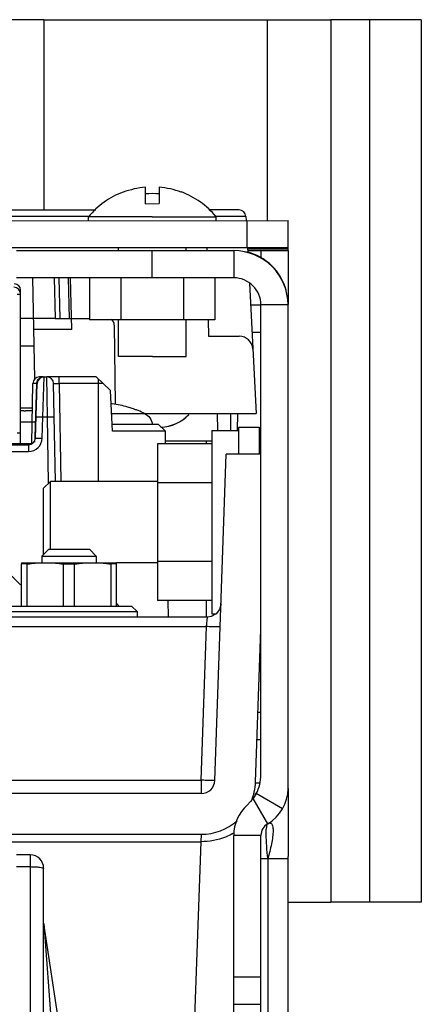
# Model space of a CAD drawing. Header units: millimetres. Extents: x 0 to 2200, y 0 to 2000.
# Tile 13 of 52: x 947 to 977, y 404 to 477. Entities that reach past the tile are written whole.
import ezdxf

# ---------------------------------------------------------------- set-up
doc = ezdxf.new("R2010")
doc.units = ezdxf.units.MM
doc.header["$LTSCALE"] = 130.37037
doc.layers.get('0').update_dxf_attribs({"linetype": 'CONTINUOUS'})
for name, color, linetype in [('00_COMPONENTS', 7, 'CONTINUOUS'), ('03_AXES', 7, 'CONTINUOUS'), ('ACHSEN', 7, 'CONTINUOUS'), ('BEZUGSACHSEN', 7, 'CONTINUOUS'), ('FASEN', 7, 'CONTINUOUS')]:
    doc.layers.add(name, color=color, linetype=linetype)

msp = doc.modelspace()

# ---------------------------------------------------------------- linework, layer by layer
at = {"color": 3, "linetype": 'CONTINUOUS'}
for p, q in [((965.622, 476.514), (970.308, 476.519)), ((949.179, 476.509), (928.667, 476.509)), ((949.179, 476.509), (965.622, 476.514)), ((670.164, 461.51), (967.164, 461.73)), ((967.167, 459.519), (967.167, 455.544)), ((963.167, 457.511), (947.167, 457.511)), ((965.167, 420.906), (965.167, 455.511)), ((965.042, 446.519), (965.042, 444.519)), ((965.091, 420.281), (964.774, 420.281)), ((967.167, 419.898), (967.167, 414.881)), ((963.167, 402.145), (963.167, 416.434)), ((967.167, 411.516), (970.308, 411.519))]:
    msp.add_line(p, q, dxfattribs=at)
at = {"color": 7, "linetype": 'CONTINUOUS'}
for p, q in [((973.155, 476.524), (970.308, 476.521)), ((970.308, 476.521), (970.308, 411.521)), ((974.982, 476.525), (973.155, 476.524)), ((976.982, 476.524), (974.982, 476.525)), ((976.982, 476.524), (976.982, 411.524)), ((955.015, 463.83), (955.024, 463.811)), ((956.666, 462.972), (956.665, 464.181)), ((957.665, 464.182), (957.666, 462.973)), ((959.306, 463.815), (959.315, 463.833)), ((956.666, 462.972), (957.666, 462.973)), ((957.166, 462.011), (952.466, 462.008)), ((957.166, 462.011), (961.866, 462.015)), ((961.867, 461.726), (961.866, 462.015)), ((952.467, 461.719), (952.466, 462.008)), ((964.166, 459.728), (964.164, 461.728)), ((967.166, 459.73), (967.164, 461.73)), ((947.167, 459.511), (963.167, 459.511)), ((954.668, 459.511), (954.668, 459.721)), ((957.167, 457.511), (957.167, 459.511)), ((959.668, 459.511), (959.668, 459.725)), ((965.167, 459.519), (967.167, 459.519)), ((965.167, 459.519), (965.167, 458.956)), ((967.167, 459.52), (967.167, 459.73)), ((952.548, 457.511), (952.548, 454.411)), ((954.857, 457.511), (954.857, 454.411)), ((959.476, 457.511), (959.476, 454.411)), ((961.785, 457.511), (961.785, 454.411)), ((964.401, 455.511), (965.167, 455.511)), ((967.167, 419.898), (967.167, 455.511)), ((961.785, 454.411), (952.548, 454.411)), ((954.674, 451.721), (954.672, 454.411)), ((959.674, 451.725), (959.672, 454.411)), ((964.505, 453.511), (965.167, 453.511)), ((957.174, 451.723), (954.674, 451.721)), ((957.174, 451.723), (959.674, 451.725)), ((948.288, 445.286), (948.365, 449.722)), ((948.559, 445.696), (948.7, 449.731)), ((949.137, 450.213), (948.865, 450.213)), ((948.882, 450.213), (949.137, 450.213)), ((949.2, 450.214), (949.402, 450.214)), ((950.302, 450.213), (949.402, 450.213)), ((950.028, 442.511), (949.902, 449.723)), ((949.902, 449.723), (949.902, 449.722)), ((953.033, 450.213), (950.302, 450.213)), ((953.033, 450.213), (954.086, 449.214)), ((954.243, 446.213), (954.086, 449.214)), ((957.62, 446.713), (954.207, 446.713)), ((958.129, 446.213), (954.243, 446.213)), ((957.621, 446.713), (958.129, 446.213)), ((958.146, 445.284), (958.129, 446.213)), ((963.542, 446.519), (965.042, 446.519)), ((963.542, 444.519), (963.542, 446.519)), ((924.908, 445.214), (948.059, 445.214)), ((961.542, 445.284), (957.542, 445.284)), ((957.542, 445.284), (957.542, 433.737)), ((961.776, 420.486), (962.616, 444.521)), ((965.167, 444.521), (962.616, 444.521)), ((949.667, 442.511), (949.167, 442.011)), ((957.542, 442.511), (949.667, 442.511)), ((949.667, 437.519), (949.667, 442.511)), ((949.167, 437.144), (949.167, 442.008)), ((961.542, 442.398), (957.542, 442.398)), ((949.542, 437.519), (949.042, 437.019)), ((949.542, 437.519), (952.542, 437.519)), ((952.542, 437.519), (953.042, 437.019)), ((949.042, 437.019), (953.042, 437.019)), ((949.042, 437.019), (949.042, 436.519)), ((953.042, 437.019), (953.042, 436.519)), ((957.542, 436.511), (954.542, 436.511)), ((961.542, 436.624), (957.542, 436.624)), ((961.542, 433.737), (957.542, 433.737)), ((958.368, 432.52), (958.347, 433.737)), ((962.129, 433.08), (961.871, 432.751)), ((962.23, 433.485), (962.129, 433.08)), ((961.231, 432.52), (900.702, 432.52)), ((961.501, 432.557), (961.231, 432.52)), ((961.871, 432.751), (961.501, 432.557)), ((964.774, 420.382), (965.167, 431.612)), ((964.954, 425.511), (965.167, 425.511)), ((964.884, 423.511), (965.167, 423.511)), ((960.777, 419.521), (901.156, 419.521)), ((964.826, 419.517), (964.599, 419.15)), ((964.745, 419.52), (964.74, 419.383)), ((964.599, 419.15), (964.167, 418.67)), ((901.156, 416.521), (960.777, 416.521)), ((965.167, 402.145), (965.167, 416.434)), ((948.167, 415.011), (947.167, 415.011)), ((967.167, 275.511), (967.167, 414.881)), ((949.167, 311.511), (949.167, 414.011)), ((973.155, 411.524), (970.308, 411.521)), ((974.982, 411.525), (973.155, 411.524)), ((976.982, 411.524), (974.982, 411.525)), ((964.167, 310.511), (949.178, 409.937)), ((963.167, 406.011), (965.167, 406.011)), ((963.167, 404.011), (965.167, 404.011))]:
    msp.add_line(p, q, dxfattribs=at)
at = {"color": 9, "linetype": 'CONTINUOUS'}
for p, q in [((973.155, 476.524), (973.155, 411.524)), ((949.179, 476.509), (949.179, 462.512)), ((965.622, 476.514), (965.622, 461.729)), ((963.167, 459.511), (963.167, 457.511)), ((967.167, 455.511), (965.167, 455.511)), ((948.668, 449.722), (948.365, 449.722)), ((948.537, 445.762), (948.668, 449.722)), ((948.7, 449.73), (948.668, 449.722)), ((949.114, 447.266), (949.2, 450.214)), ((949.445, 447.266), (949.402, 450.214)), ((950.302, 449.722), (950.302, 450.213)), ((953.551, 449.722), (950.302, 449.722)), ((950.302, 449.722), (950.428, 442.511)), ((953.217, 442.511), (953.217, 450.039)), ((949.059, 445.688), (949.114, 447.266)), ((949.114, 447.266), (949.445, 447.266)), ((949.531, 442.375), (949.445, 447.266)), ((948.525, 445.41), (948.537, 445.762)), ((961.167, 445.284), (961.167, 445.509)), ((943.081, 444.723), (948.059, 444.723)), ((948.059, 445.214), (948.059, 444.723)), ((961.167, 432.52), (961.167, 433.737)), ((961.172, 431.82), (961.231, 432.52)), ((900.761, 431.82), (961.172, 431.82)), ((960.777, 420.502), (961.172, 431.82)), ((901.156, 420.502), (960.777, 420.502)), ((960.777, 420.502), (960.777, 419.521)), ((966.765, 418.398), (964.826, 419.517)), ((965.667, 417.3), (964.599, 419.15)), ((960.777, 416.517), (960.733, 415.974)), ((965.167, 416.434), (963.167, 416.434)), ((822.701, 415.974), (960.733, 415.974)), ((960.733, 415.974), (960.245, 402.011)), ((948.167, 415.011), (948.167, 311.511)), ((965.667, 414.702), (965.167, 414.702)), ((967.167, 414.702), (965.667, 414.702)), ((965.667, 414.702), (965.667, 374.321)), ((947.167, 414.135), (948.167, 414.135)), ((949.178, 409.937), (950.167, 396.669))]:
    msp.add_line(p, q, dxfattribs=at)
at = {"color": 4, "linetype": 'CONTINUOUS'}
for p, q in [((967.166, 459.73), (946.166, 459.715)), ((967.174, 459.627), (964.185, 459.628)), ((964.191, 459.519), (967.174, 459.52)), ((967.157, 459.627), (967.157, 459.52))]:
    msp.add_line(p, q, dxfattribs=at)
at = {"color": 7, "linetype": 'CONTINUOUS'}
for centre, radius, start, end in [((957.169, 458.124), 6.1, 110.68019, 140.44047), ((957.169, 458.123), 6.1, 110.68019, 140.44047), ((957.169, 458.123), 6.1, 110.68019, 140.44047), ((957.169, 458.123), 6.079, 94.75996, 110.66033), ((957.167, 456.929), 6.784, 85.77306, 94.22694), ((957.169, 458.123), 6.079, 69.42447, 85.32484), ((957.169, 458.124), 6.1, 39.64432, 69.4046), ((957.169, 458.123), 6.1, 39.64432, 69.4046), ((957.169, 458.123), 6.1, 39.64432, 69.4046), ((963.167, 455.511), 4, 359.99958, 90.00056), ((948.865, 449.713), 0.5, 90, 179), ((949.2, 449.714), 0.5, 90, 178), ((949.402, 449.714), 0.5, 1, 90), ((948.059, 445.714), 0.5, 270, 357.99997), ((941.542, 429.518), 8, 42.17406, 120), ((953.042, 432.217), 2, 33.82736, 41.05231), ((962.167, 420.906), 3, 332.42656, 360), ((960.777, 420.521), 1, 270, 358.00002), ((960.777, 420.521), 4, 336.76354, 358.00002), ((964.167, 419.898), 3, 300, 360), ((960.777, 420.521), 4, 270, 311.17563), ((966.167, 416.434), 1, 120, 180), ((948.167, 414.011), 1, 0, 90)]:
    msp.add_arc(centre, radius, start, end, dxfattribs=at)
at = {"color": 3, "linetype": 'CONTINUOUS'}
for centre, radius, start, end in [((963.167, 455.544), 4, 15.18834, 76.14878), ((963.167, 455.511), 2, 359.99916, 90.00056), ((966.167, 416.434), 3, 131.81031, 180)]:
    msp.add_arc(centre, radius, start, end, dxfattribs=at)
at = {"color": 9, "linetype": 'CONTINUOUS'}
for centre, radius, start, end in [((949.192, 449.713), 0.524, 176.99415, 179.06036), ((949.146, 449.751), 0.464, 120.95975, 123.03789), ((948.059, 445.723), 1, 270.00577, 357.99421), ((961.083, 420), 3.969, 300.65499, 302.04906)]:
    msp.add_arc(centre, radius, start, end, dxfattribs=at)
for points, knots in [([(948.669, 449.741), (948.671, 449.781), (948.696, 449.935), (948.796, 450.077), (948.893, 450.14)], [0, 0, 0, 0, 0.257739, 1, 1, 1, 1]), ([(949.902, 449.722), (949.902, 449.724), (949.918, 449.722), (949.935, 449.726), (949.975, 449.725), (950.045, 449.726), (950.157, 449.724), (950.251, 449.723), (950.302, 449.722)], [0, 0, 0, 0, 0.019523, 0.076388, 0.168721, 0.29306, 0.617349, 1, 1, 1, 1]), ([(948.614, 447.275), (948.614, 447.278), (948.634, 447.274), (948.655, 447.279), (948.705, 447.276), (948.793, 447.276), (948.933, 447.272), (949.05, 447.268), (949.114, 447.266)], [0, 0, 0, 0, 0.019557, 0.076463, 0.168945, 0.293181, 0.617457, 1, 1, 1, 1]), ([(949.445, 447.266), (949.509, 447.267), (949.626, 447.269), (949.766, 447.271), (949.854, 447.269), (949.904, 447.271), (949.925, 447.265), (949.945, 447.269), (949.945, 447.266)], [0, 0, 0, 0, 0.38252, 0.7068, 0.831042, 0.923531, 0.980441, 1, 1, 1, 1]), ([(948.559, 445.696), (948.559, 445.7), (948.579, 445.695), (948.6, 445.7), (948.65, 445.698), (948.738, 445.698), (948.878, 445.693), (948.995, 445.69), (949.059, 445.688)], [0, 0, 0, 0, 0.019557, 0.076463, 0.168945, 0.293181, 0.617457, 1, 1, 1, 1]), ([(962.172, 431.802), (962.171, 431.801), (962.162, 431.801), (962.15, 431.799), (962.125, 431.799), (962.076, 431.798), (961.992, 431.799), (961.87, 431.8), (961.72, 431.803), (961.485, 431.809), (961.3, 431.815), (961.172, 431.82)], [0, 0, 0, 0, 0.005112, 0.019595, 0.043483, 0.076558, 0.168952, 0.293254, 0.444711, 0.617486, 1, 1, 1, 1]), ([(961.776, 420.485), (961.776, 420.483), (961.766, 420.484), (961.755, 420.481), (961.73, 420.481), (961.681, 420.48), (961.597, 420.481), (961.474, 420.483), (961.325, 420.486), (961.089, 420.492), (960.904, 420.498), (960.777, 420.502)], [0, 0, 0, 0, 0.005112, 0.019596, 0.043484, 0.076559, 0.168953, 0.293256, 0.444714, 0.61749, 1, 1, 1, 1]), ([(965.667, 417.3), (965.639, 417.284), (965.596, 417.2), (965.561, 417.038), (965.538, 416.793), (965.529, 416.329), (965.565, 415.621), (965.627, 415.024), (965.667, 414.702)], [0, 0, 0, 0, 0.036093, 0.099268, 0.192495, 0.314563, 0.629424, 1, 1, 1, 1]), ([(965.667, 417.3), (965.712, 417.326), (965.784, 417.358), (965.884, 417.348), (965.981, 417.286), (966.055, 417.087), (966.073, 416.76), (966.035, 416.313), (965.912, 415.609), (965.772, 415.066), (965.667, 414.702)], [0, 0, 0, 0, 0.053009, 0.07566, 0.099197, 0.16519, 0.276596, 0.433285, 0.616343, 1, 1, 1, 1]), ([(963.106, 416.586), (962.934, 416.484), (962.195, 416.117), (961.355, 415.967), (960.733, 415.974)], [0, 0, 0, 0, 0.243897, 1, 1, 1, 1]), ([(948.167, 414.135), (948.294, 414.135), (948.531, 414.129), (948.838, 414.107), (949.043, 414.074), (949.138, 414.044), (949.167, 414.021), (949.167, 414.011)], [0, 0, 0, 0, 0.374885, 0.693641, 0.909531, 0.969744, 1, 1, 1, 1])]:
    msp.add_open_spline(points, degree=3, knots=knots, dxfattribs=at)
msp.add_open_spline([(948.907, 450.149), (948.975, 450.19), (949.057, 450.213), (949.137, 450.213)], degree=3, dxfattribs=at)
at = {"layer": '00_COMPONENTS', "color": 7, "linetype": 'CONTINUOUS'}
for p, q in [((836.374, 462.512), (953.004, 462.512)), ((963.559, 462.512), (961.334, 462.512)), ((964.059, 462.038), (964.075, 461.723)), ((961.184, 459.73), (961.188, 459.511)), ((964.18, 459.729), (964.199, 459.367)), ((948.51, 450.058), (948.379, 457.513)), ((951.238, 453.692), (951.138, 457.511)), ((964.316, 457.126), (964.82, 447.512)), ((947.217, 456.313), (947.467, 456.313)), ((947.467, 445.313), (947.467, 456.613)), ((948.432, 454.512), (947.467, 454.512)), ((950.009, 454.513), (948.432, 454.513)), ((950.009, 454.513), (950.363, 454.513)), ((950.363, 454.513), (951.216, 454.513)), ((951.217, 454.513), (952.548, 454.513)), ((961.277, 454.411), (961.298, 453.212)), ((951.238, 453.692), (948.446, 453.692)), ((954.371, 454.017), (954.422, 448.192)), ((961.298, 453.212), (963.572, 453.212)), ((947.467, 452.512), (948.467, 452.512)), ((947.699, 447.712), (947.567, 447.712)), ((947.699, 447.712), (947.818, 447.712)), ((948.33, 447.712), (947.818, 447.712)), ((956.606, 447.512), (964.82, 447.512)), ((961.989, 446.261), (961.967, 447.512)), ((962.961, 446.261), (962.952, 447.512)), ((963.445, 446.263), (963.467, 447.512)), ((948.565, 446.887), (947.467, 446.887)), ((947.467, 446.063), (947.217, 446.063)), ((958.142, 445.509), (961.542, 445.509)), ((946.717, 445.313), (948.288, 445.313)), ((947.967, 445.313), (947.967, 445.214))]:
    msp.add_line(p, q, dxfattribs=at)
at = {"layer": '00_COMPONENTS', "color": 9, "linetype": 'CONTINUOUS'}
for p, q in [((952.499, 462.038), (898.817, 462.038)), ((964.059, 462.038), (961.841, 462.038)), ((949.931, 457.511), (950.009, 454.513)), ((950.284, 457.511), (950.363, 454.513)), ((951.07, 454.513), (950.992, 457.511)), ((947.467, 447.925), (948.334, 447.925)), ((954.175, 447.516), (956.606, 447.516))]:
    msp.add_line(p, q, dxfattribs=at)
at = {"layer": '00_COMPONENTS', "color": 7, "linetype": 'CONTINUOUS'}
for centre, radius, start, end in [((963.559, 462.012), 0.5, 3, 90), ((947.017, 456.613), 0.45, 0, 90), ((946.967, 456.313), 0.5, 0, 90), ((953.871, 454.013), 0.5, 0.50002, 58.50452), ((963.572, 452.212), 1, 3.00004, 90), ((953.785, 444.864), 3.385, 82.6782, 84.05032), ((947.567, 446.112), 1.6, 90, 93.65739), ((953.215, 440.426), 7.86, 74.1135, 82.67771), ((953.218, 440.44), 7.846, 71.57568, 74.10693), ((953.219, 440.442), 7.843, 70.15749, 71.57545), ((953.219, 440.443), 7.842, 68.25152, 70.15741), ((953.22, 440.445), 7.84, 64.41236, 68.25106), ((957.691, 449.512), 3, 272.0726, 316.21057), ((957.691, 449.509), 3, 272.13622, 316.09606)]:
    msp.add_arc(centre, radius, start, end, dxfattribs=at)
msp.add_ellipse((950.717, 454.484), major_axis=(-0.363, 0.354), ratio=0.974825, start_param=-2.355409, end_param=-2.298111, dxfattribs=at)
msp.add_open_spline([(956.606, 447.516), (956.759, 447.443), (957.033, 447.216), (957.16, 446.883), (957.178, 446.715)], degree=3, knots=[0, 0, 0, 0, 0.500487, 1, 1, 1, 1], dxfattribs=at)
at = {"layer": '03_AXES', "color": 7, "linetype": 'CONTINUOUS'}
for p, q in [((961.542, 446.261), (963.542, 446.261)), ((961.542, 446.261), (961.542, 432.761)), ((961.542, 432.761), (961.878, 432.761))]:
    msp.add_line(p, q, dxfattribs=at)
at = {"layer": 'ACHSEN', "color": 7, "linetype": 'CONTINUOUS'}
for p, q in [((947.542, 436.519), (949.042, 436.519)), ((947.542, 436.519), (947.542, 436.431)), ((947.945, 436.431), (947.542, 436.431)), ((949.042, 436.519), (949.292, 436.519)), ((949.292, 436.519), (952.792, 436.519)), ((950.639, 436.431), (951.445, 436.431)), ((952.792, 436.519), (953.042, 436.519)), ((953.042, 436.519), (954.542, 436.519)), ((954.542, 436.431), (954.139, 436.431)), ((954.542, 436.431), (954.542, 436.519))]:
    msp.add_line(p, q, dxfattribs=at)
for points, knots in [([(947.945, 436.431), (948.057, 436.445), (948.504, 436.495), (948.955, 436.519), (949.292, 436.519)], [0, 0, 0, 0, 0.250282, 1, 1, 1, 1]), ([(949.292, 436.519), (949.63, 436.519), (950.08, 436.495), (950.527, 436.445), (950.639, 436.431)], [0, 0, 0, 0, 0.749718, 1, 1, 1, 1]), ([(951.445, 436.431), (951.557, 436.445), (952.004, 436.495), (952.455, 436.519), (952.792, 436.519)], [0, 0, 0, 0, 0.250282, 1, 1, 1, 1]), ([(952.792, 436.519), (953.13, 436.519), (953.58, 436.495), (954.027, 436.445), (954.139, 436.431)], [0, 0, 0, 0, 0.749718, 1, 1, 1, 1])]:
    msp.add_open_spline(points, degree=3, knots=knots, dxfattribs=at)
at = {"layer": 'BEZUGSACHSEN', "color": 7, "linetype": 'CONTINUOUS'}
for p, q in [((947.542, 433.319), (947.542, 436.431)), ((947.945, 433.319), (947.945, 436.431)), ((950.639, 433.319), (950.639, 436.431)), ((951.445, 433.319), (951.445, 436.431)), ((954.139, 433.319), (954.139, 436.431)), ((954.542, 433.319), (954.542, 436.431)), ((956.042, 432.919), (956.042, 432.52))]:
    msp.add_line(p, q, dxfattribs=at)
at = {"layer": 'FASEN', "color": 7, "linetype": 'CONTINUOUS'}
for p, q in [((946.442, 433.319), (955.642, 433.319)), ((955.642, 433.319), (956.042, 432.919)), ((946.042, 432.919), (951.042, 432.919)), ((951.042, 432.919), (956.042, 432.919))]:
    msp.add_line(p, q, dxfattribs=at)

doc.saveas('drawing.dxf')
